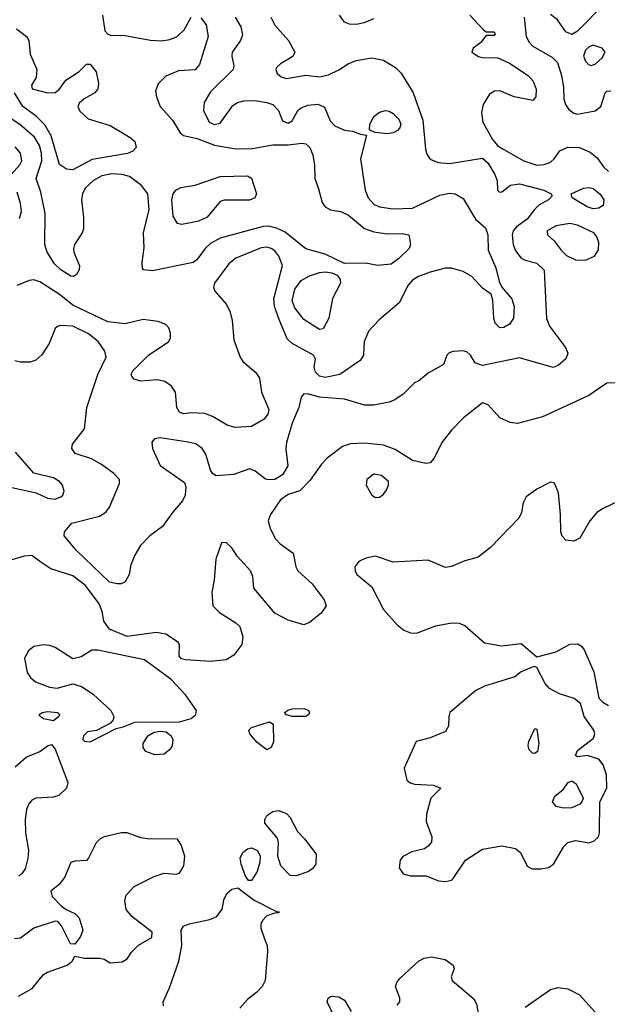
# Model space of a CAD drawing. Extents: x 1173079 to 1307053, y 522583 to 678478.
# Tile 247 of 256: x 1246452 to 1249478, y 579523 to 584592. Entities that reach past the tile are written whole.
import ezdxf

# ---------------------------------------------------------------- set-up
doc = ezdxf.new("R2010")
doc.units = 0

msp = doc.modelspace()

# ---------------------------------------------------------------- linework, layer by layer
at = {"layer": '0CON20XD'}
for points in [[(1249465, 584675.6), (1249325, 584533.8), (1249295, 584516.5), (1249265, 584528.9), (1249221, 584591), (1249185, 584619.2)], [(1247745.3, 584605), (1247765, 584563.3), (1247835.6, 584485), (1247868.9, 584425), (1247858.1, 584401.9), (1247794.7, 584365.3), (1247774, 584346), (1247770.6, 584335), (1247777.1, 584315), (1247797.8, 584297.8), (1247825, 584290), (1247925, 584306.2), (1247995, 584297.2), (1248042.2, 584307.8), (1248095, 584333.6), (1248144.2, 584365), (1248185, 584381.5), (1248265, 584396), (1248325, 584384), (1248386.9, 584346.9), (1248416.1, 584316.1), (1248478.5, 584215), (1248528.8, 584075), (1248542.4, 583925), (1248549.3, 583899.3), (1248565, 583874.3), (1248607.2, 583857.2), (1248665, 583852.1), (1248835, 583878.8), (1248863.6, 583855), (1248898.5, 583795), (1248910, 583765), (1248912, 583715), (1248922.5, 583705), (1248935, 583706.2), (1248979.6, 583740.4), (1249025, 583747.5), (1249151.2, 583715), (1249188.8, 583695), (1249193.3, 583685), (1249176, 583665), (1249125, 583636.4), (1249103.2, 583615), (1249065.3, 583565), (1249010, 583525), (1248992.5, 583505), (1248987.5, 583485), (1248992.7, 583435), (1249005, 583402.9), (1249035, 583364.4), (1249055, 583353.3), (1249115, 583337.8), (1249152.6, 583302.6), (1249164.1, 583054.1), (1249180.9, 583015), (1249263.6, 582903.6), (1249274.3, 582875), (1249265, 582846), (1249225, 582811.1), (1249198.7, 582801.3), (1249025, 582851.5), (1248835, 582811.5), (1248798, 582825), (1248772.9, 582865), (1248755, 582881.4), (1248735, 582887.1), (1248685, 582884.3), (1248663.6, 582876.4), (1248652, 582865), (1248633.9, 582816.1), (1248555, 582772), (1248506.9, 582733.1), (1248485, 582722), (1248426.2, 582663.8), (1248383.8, 582635), (1248355, 582622.2), (1248275, 582606.9), (1248228.3, 582608.3), (1248125, 582638.9), (1247995, 582648.8), (1247934.5, 582665.5), (1247914, 582665), (1247900.9, 582649.1), (1247888.7, 582595), (1247854.6, 582514.6), (1247825.5, 582415.5), (1247822, 582382), (1247832.7, 582295), (1247805, 582249.2), (1247765, 582225.6), (1247735, 582222.5), (1247717.4, 582227.4), (1247665, 582267.8), (1247635, 582279.4), (1247555, 582250), (1247464.2, 582244.2), (1247445, 582256.2), (1247433.7, 582273.7), (1247410, 582355), (1247392.2, 582385), (1247358.8, 582408.8), (1247309.6, 582419.6), (1247175, 582438.6), (1247146.1, 582433.9), (1247132.5, 582417.5), (1247135.7, 582385), (1247175, 582296.7), (1247299.7, 582209.7), (1247307, 582187), (1247304.4, 582145), (1247290.6, 582115), (1247238.2, 582055), (1247187.4, 581982.6), (1247122.5, 581935), (1247073.1, 581885), (1247044.3, 581835), (1247024.3, 581785.7), (1247016, 581735), (1246995, 581698.8), (1246975, 581688), (1246953, 581687), (1246915, 581696.7), (1246741.7, 581861.7), (1246680.5, 581935), (1246682.2, 581955), (1246719.6, 582000.4), (1246863.3, 582036.7), (1246895, 582057.1), (1246915, 582081.9), (1246965.4, 582205), (1246965.4, 582225), (1246936.1, 582256.1), (1246872.9, 582302.9), (1246821.5, 582331.5), (1246738, 582358), (1246719.4, 582385), (1246724, 582406), (1246785, 582486.2), (1246797.7, 582595), (1246853.3, 582765), (1246897.1, 582855), (1246890, 582885), (1246856, 582936), (1246805.6, 582975.6), (1246725, 583014.7), (1246662.4, 583017.6), (1246646.6, 583013.4), (1246635, 583002), (1246603.9, 582925), (1246565, 582866.7), (1246535, 582838.9), (1246505, 582828.2), (1246455, 582828.5), (1246426.4, 582836.4)], [(1247562.2, 584605), (1247591.1, 584555), (1247599.4, 584515), (1247588.6, 584485), (1247546.7, 584425), (1247544.5, 584405), (1247554.4, 584355), (1247550.6, 584335), (1247435, 584220.6), (1247402.1, 584165), (1247398.8, 584125), (1247427.5, 584065), (1247455, 584052.8), (1247485, 584058.8), (1247549.6, 584150.4), (1247573.8, 584165), (1247606, 584174), (1247665, 584176.5), (1247725, 584166.5), (1247755.2, 584155.2), (1247785.3, 584125.3), (1247805, 584071.4), (1247835, 584059.6), (1247855, 584070.6), (1247884.4, 584125), (1247901.2, 584138.8), (1247935, 584152.2), (1247987.2, 584157.2), (1248021.1, 584141.1), (1248051.4, 584071.4), (1248075, 584045.6), (1248125, 584023.3), (1248165, 584018.6), (1248206.4, 584003.6), (1248237.5, 583997.5), (1248206.2, 583875), (1248231, 583715), (1248245.8, 583675), (1248275, 583641.9), (1248305, 583628.8), (1248375, 583617.9), (1248475, 583621.9), (1248615, 583689.6), (1248665, 583698.8), (1248695, 583695.5), (1248735, 583671.4), (1248798.6, 583565), (1248851.2, 583521.2), (1248863.6, 583485), (1248864.6, 583405), (1248904.5, 583315), (1248920.8, 583245), (1248935.5, 583215.5), (1248986.7, 583155), (1248998.9, 583115), (1248994.5, 583055.5), (1248974.2, 583025), (1248945, 583006.7), (1248925, 583005.6), (1248900.4, 583030.4), (1248892.8, 583055), (1248887.7, 583147.7), (1248879.7, 583179.7), (1248835, 583210), (1248779.9, 583269.9), (1248735, 583295.5), (1248675, 583313.1), (1248645, 583313.1), (1248565, 583292.9), (1248505, 583269.6), (1248475, 583250.5), (1248453.1, 583225), (1248405.3, 583134.7), (1248303.6, 583046.3), (1248249.5, 582990.5), (1248225.4, 582935), (1248221.8, 582865), (1248205, 582838.1), (1248100, 582765), (1248025, 582749.6), (1247995, 582756.2), (1247975, 582777.5), (1247969.1, 582805), (1247974.5, 582845), (1247964.5, 582865), (1247855.6, 582925.6), (1247828.8, 582948.8), (1247787.9, 583047.9), (1247764.2, 583115), (1247760, 583155), (1247805.8, 583325.8), (1247785.5, 583375.5), (1247765, 583402.3), (1247746.9, 583415), (1247725, 583420.9), (1247695, 583417.1), (1247564.4, 583365), (1247528.2, 583335), (1247454.4, 583235), (1247449.4, 583215), (1247456.9, 583195), (1247516.9, 583125), (1247536, 583086), (1247546.4, 583043.6), (1247554, 582944), (1247587.3, 582855), (1247601.7, 582831.7), (1247667.5, 582775), (1247687.4, 582747.4), (1247697.5, 582675), (1247734.4, 582585), (1247729.5, 582560.5), (1247710, 582535), (1247645, 582497.5), (1247562.6, 582492.6), (1247523.6, 582503.6), (1247445, 582548.6), (1247405, 582564.3), (1247335, 582568), (1247295, 582563.3), (1247275, 582571.4), (1247261.1, 582595), (1247253.3, 582675), (1247232.9, 582705), (1247198.8, 582728.8), (1247161.7, 582738.3), (1247075, 582731.9), (1247041.4, 582741.4), (1247028.8, 582755), (1247026.4, 582766.4), (1247034, 582785), (1247114.3, 582865), (1247220, 582935), (1247228.5, 582955), (1247228, 582978), (1247220, 583005), (1247205, 583022.9), (1247165, 583038.2), (1247088.1, 583048.1), (1246995, 583026.7), (1246905, 583036.5), (1246725, 583121.8), (1246655, 583178.4), (1246555, 583242.9), (1246525, 583253.6), (1246499.8, 583250.2), (1246436.6, 583223.4)], [(1246877.5, 584615), (1246890.8, 584535), (1246905, 584518), (1246925, 584510), (1246985, 584512.5), (1247126, 584486), (1247182.6, 584482.6), (1247225, 584490.4), (1247262, 584505), (1247299.2, 584540.8), (1247334.4, 584605)], [(1247385, 584602.2), (1247411.5, 584565), (1247422.1, 584505), (1247377.9, 584362.1), (1247355, 584334.4), (1247270.3, 584329.7), (1247205, 584302), (1247165, 584261.2), (1247151.4, 584225), (1247155.7, 584195), (1247174.4, 584145), (1247238.5, 584075), (1247278.9, 584008.9), (1247295, 583995.7), (1247365, 583980.4), (1247455, 583946.7), (1247565, 583927.5), (1247650.9, 583929.1), (1247755, 583947.8), (1247835, 583947.1), (1247905, 583956.7), (1247925, 583952.2), (1247946.7, 583935), (1247961.5, 583895), (1247970.5, 583845), (1247971.5, 583775), (1247990.8, 583720.8), (1248010.3, 583650.3), (1248025, 583628.8), (1248052.7, 583612.7), (1248105, 583604.2), (1248145, 583585.8), (1248226.9, 583516.9), (1248275, 583500), (1248345, 583490), (1248421.7, 583491.7), (1248456.7, 583485), (1248464.3, 583435), (1248456.9, 583415), (1248405, 583361.9), (1248365, 583332.9), (1248295, 583326.9), (1248235, 583337.8), (1248125, 583336.2), (1248024.3, 583384.3), (1247925, 583412.2), (1247818.8, 583498.8), (1247775, 583519.2), (1247735, 583528.6), (1247705, 583527.1), (1247485, 583466.8), (1247435, 583439.6), (1247406.4, 583413.6)], [(1248273.2, 584596.8), (1248225, 584575.6), (1248185, 584566.9), (1248149.7, 584569.7), (1248125, 584580), (1248099.4, 584615)], [(1248770, 584615), (1248840.7, 584540.7), (1248855, 584530), (1248895, 584530), (1248900, 584515), (1248895, 584510), (1248855, 584510), (1248826.7, 584475), (1248786.7, 584445), (1248780, 584425), (1248815, 584402.9), (1248835, 584397.1), (1248914.4, 584395.6), (1248975, 584368.9), (1249070.6, 584305), (1249095.6, 584275), (1249111.5, 584235), (1249110, 584195), (1249095, 584176.2), (1248998.8, 584195), (1248925, 584225.5), (1248896.6, 584223.4), (1248871.8, 584208.2), (1248839.2, 584155), (1248830, 584115), (1248837.8, 584065), (1248887.2, 583975), (1248915, 583943.4), (1248945, 583923.5), (1249048.6, 583865), (1249115, 583842.5), (1249153.5, 583846.5), (1249185, 583858.9), (1249204.2, 583875), (1249233.2, 583916.8), (1249275, 583935.6), (1249335, 583934.4), (1249390, 583910), (1249425, 583880.8), (1249458.9, 583835), (1249485, 583811.4)], [(1249050.4, 584605), (1249060.4, 584505), (1249075, 584476.9), (1249095, 584456.4), (1249195, 584397.9), (1249221.6, 584371.6), (1249242.4, 584305), (1249252.5, 584245), (1249254.4, 584185), (1249262.9, 584155), (1249280.2, 584130.2), (1249305, 584110.6), (1249325, 584105.6), (1249415, 584122.5), (1249444.2, 584145.8), (1249466.7, 584215), (1249476.1, 584223.9), (1249495.9, 584225.9)], [(1246435, 584545.6), (1246486.2, 584505), (1246498.8, 584485), (1246506, 584415), (1246540, 584335), (1246536, 584295), (1246512.5, 584255), (1246516.2, 584236.2), (1246595.5, 584215.5), (1246635, 584216.9), (1246655, 584232.5), (1246689.1, 584280.9), (1246757.1, 584325), (1246795, 584364), (1246815, 584364), (1246845, 584323.8), (1246857.5, 584265), (1246853.4, 584236.6), (1246838.9, 584215), (1246784.3, 584185), (1246757.9, 584162.1), (1246751.5, 584145), (1246760.7, 584120.7), (1246805, 584081.1), (1246917.4, 584047.4), (1247020.8, 583985), (1247044.2, 583965), (1247052, 583935), (1247034.4, 583915.6), (1247006.2, 583903.8), (1246825, 583871.8), (1246725, 583820), (1246691.9, 583821.9), (1246655.9, 583845.9), (1246612.9, 583995), (1246581.3, 584051.3), (1246536.4, 584095), (1246468.5, 584145), (1246424.2, 584215)], [(1249395, 584356.7), (1249415, 584362.5), (1249451.5, 584395), (1249466.5, 584425), (1249452, 584445), (1249405, 584461.1), (1249385, 584453.3), (1249365.4, 584435), (1249356.1, 584405), (1249365, 584379.2), (1249381.1, 584361.1), (1249395, 584356.7)], [(1247406.4, 583413.6), (1247363.8, 583356.2), (1247345, 583342.2), (1247135, 583300), (1247090, 583305), (1247083.6, 583313.6), (1247082, 583342), (1247092.1, 583417.9), (1247089.2, 583495), (1247117.8, 583615), (1247112, 583695), (1247079.3, 583739.3), (1247016.7, 583785), (1246980, 583795), (1246925, 583798.5), (1246875, 583788.6), (1246831.5, 583765), (1246789.6, 583725), (1246774.6, 583695), (1246770, 583665), (1246780, 583575), (1246779.5, 583515), (1246773.5, 583495), (1246733.6, 583435), (1246728.8, 583415), (1246730.9, 583395), (1246758.9, 583325), (1246758.1, 583305), (1246745, 583280), (1246729.5, 583270.5), (1246715, 583271.9), (1246664.3, 583305), (1246630.5, 583335), (1246592.3, 583395), (1246580.4, 583435), (1246582.7, 583595), (1246560.5, 583705), (1246536.9, 583775), (1246565.6, 583865), (1246563.3, 583905), (1246552.8, 583945), (1246528, 583988), (1246452.2, 584052.2), (1246294.7, 584154.7)], [(1248345, 584004.5), (1248281.7, 584011.7), (1248252.5, 584025), (1248254.2, 584055), (1248275, 584093.8), (1248304.1, 584115.9), (1248335, 584124.2), (1248355, 584121.9), (1248375, 584110), (1248405, 584079.4), (1248414.6, 584055), (1248410, 584035), (1248398, 584022), (1248375, 584010), (1248345, 584004.5)], [(1246407.9, 583795), (1246453.2, 583845), (1246462.5, 583865), (1246455.4, 583905), (1246427.6, 583937.6)], [(1247285, 583537.1), (1247265, 583543.3), (1247241.4, 583581.4), (1247235.3, 583665), (1247241.5, 583695), (1247255.6, 583715), (1247282.3, 583727.8), (1247355, 583740), (1247485, 583784.2), (1247625, 583788.2), (1247645, 583777.1), (1247670.8, 583695), (1247663.3, 583675), (1247635, 583662.9), (1247505, 583663.3), (1247485, 583656.7), (1247416.7, 583575), (1247372.5, 583555), (1247315, 583543.3), (1247285, 583537.1)], [(1246451.3, 583568.7), (1246461.6, 583605), (1246456.3, 583646.3), (1246437.8, 583705)], [(1249405, 583618.2), (1249375, 583628.8), (1249296.7, 583675), (1249291.2, 583695), (1249355.3, 583724.7), (1249385, 583727.6), (1249405, 583722.7), (1249439.5, 583695), (1249459.4, 583665), (1249456.2, 583635), (1249435, 583621.9), (1249405, 583618.2)], [(1249365, 583354.6), (1249411.9, 583375), (1249433.3, 583406.7), (1249433.6, 583445), (1249424.4, 583475), (1249409.4, 583495), (1249325, 583534.7), (1249285, 583542.6), (1249215, 583530.9), (1249168.1, 583505), (1249170, 583485), (1249205, 583454.4), (1249240.8, 583405), (1249268.2, 583378.2), (1249315, 583356.1), (1249365, 583354.6)], [(1247995, 582997.1), (1247915, 583049.1), (1247868.1, 583108.1), (1247855.8, 583145), (1247869.1, 583205), (1247900.5, 583249.5), (1247945, 583274), (1247995, 583290.9), (1248025, 583294.4), (1248059.7, 583289.7), (1248087.3, 583277.3), (1248102, 583255), (1248104.3, 583235), (1248062.7, 583157.2), (1248044.6, 583055.4), (1248015, 583001.2), (1247995, 582997.1)], [(1249643.2, 582726.8), (1249475, 582721.1), (1249382.9, 582657.1), (1249145, 582548), (1249015, 582512.7), (1248977.8, 582517.8), (1248925, 582541.9), (1248865, 582609.4), (1248835, 582619.1), (1248737.9, 582542.1), (1248675, 582479.4), (1248625.6, 582415), (1248585.5, 582334.5), (1248565, 582310.8), (1248545, 582307.5), (1248475, 582323.5), (1248385, 582378.5), (1248325, 582401.2), (1248228, 582412), (1248155, 582408.9), (1248115, 582394.3), (1248035, 582334.4), (1248006.2, 582303.8), (1247948.2, 582221.8), (1247895, 582167.1), (1247835, 582147.1), (1247795, 582120), (1247742.9, 582045), (1247731.7, 582011.7), (1247742.4, 581972.4), (1247769.1, 581919.1), (1247793.7, 581893.7), (1247860.6, 581845), (1247874.4, 581775), (1247884.4, 581755), (1247958.1, 581688.1), (1248020, 581605), (1248030, 581575), (1248005, 581536.9), (1247945, 581488.5), (1247915, 581476.5), (1247835, 581500.9), (1247765.9, 581535.9), (1247657.1, 581665), (1247652.5, 581725), (1247640, 581755), (1247570.9, 581830.9), (1247545, 581872.5), (1247515, 581900), (1247491.7, 581898.3), (1247462, 581815), (1247453, 581707), (1247441.4, 581645), (1247445.7, 581575), (1247480.2, 581540.2), (1247565, 581486.7), (1247585, 581467.5), (1247601.2, 581415), (1247595.3, 581375), (1247555, 581320.5), (1247515, 581297.1), (1247435, 581287.1), (1247305, 581295.7), (1247285, 581301.4), (1247272.5, 581315), (1247273.9, 581373.9), (1247268.8, 581385), (1247205, 581428.6), (1247155, 581436.5), (1247005, 581417.2), (1246914.5, 581455), (1246884.6, 581495), (1246876.9, 581545), (1246860.7, 581585), (1246789.8, 581679.8), (1246725, 581728.8), (1246611.2, 581765), (1246555, 581802), (1246514.1, 581834.1), (1246475, 581830.8), (1246365, 581796.9)], [(1246635, 582124.4), (1246663.8, 582135), (1246674, 582145), (1246680, 582165), (1246672, 582195), (1246656, 582215), (1246625, 582232.9), (1246525, 582258), (1246430.6, 582365)], [(1248285, 582132.9), (1248305, 582134.2), (1248323.2, 582146.8), (1248340.3, 582169.7), (1248351.4, 582195), (1248350.6, 582215), (1248315.8, 582245), (1248275, 582252.9), (1248238.9, 582225), (1248236.5, 582195), (1248265, 582144.3), (1248285, 582132.9)], [(1246365, 582193.1), (1246535.9, 582155.9), (1246595, 582129.2), (1246635, 582124.4)], [(1249617.7, 582152.3), (1249456, 582075), (1249424.6, 582055.4), (1249388.8, 582011.2), (1249336.7, 581923.3), (1249305, 581906.7), (1249265, 581911.9), (1249245, 581933.8), (1249239.4, 581955), (1249237.5, 582045), (1249226.2, 582156.2), (1249205.6, 582205.6), (1249185, 582211.2), (1249114.6, 582175.4), (1249060, 582135), (1249044, 582105), (1249036, 582055), (1249022, 582025), (1248876, 581875), (1248813.3, 581825), (1248745, 581806.2), (1248675, 581776.5), (1248645, 581771.8), (1248555, 581808.9), (1248375, 581800), (1248285, 581829.4), (1248235, 581820), (1248197.5, 581802.5), (1248178.1, 581775), (1248178.9, 581755), (1248188.1, 581735), (1248265, 581672.9), (1248325.9, 581555), (1248396.2, 581476.2), (1248429.9, 581449.9), (1248465, 581434.6), (1248495, 581432.9), (1248595, 581471.4), (1248675, 581487.1), (1248715, 581485.8), (1248745, 581472.9), (1248845, 581383.1), (1248935, 581368.9), (1249035, 581380), (1249115, 581312.5), (1249215, 581337.9), (1249285, 581376.9), (1249325, 581379.2), (1249345, 581366.2), (1249358.3, 581348.3), (1249409.5, 581235), (1249435, 581099.2), (1249455, 581078.2), (1249485, 581061.5)], [(1246815, 580873.8), (1246948, 580942), (1246985, 580950.6), (1247044.4, 580975.6), (1247275, 580978), (1247335.2, 580994.8), (1247359.5, 581015), (1247361.8, 581035), (1247306.4, 581116.4), (1247231.5, 581195), (1247095, 581297.2), (1246854.4, 581345.6), (1246823.6, 581346.4), (1246767.8, 581312.2), (1246725, 581301.5), (1246635, 581359.2), (1246605, 581370.5), (1246575, 581373.3), (1246525, 581364.4), (1246496.9, 581343.1), (1246476.5, 581305), (1246489.5, 581230.5), (1246506.5, 581205), (1246533, 581183), (1246604.8, 581154.8), (1246645, 581151.2), (1246725, 581172.9), (1246769.9, 581159.9), (1246829.4, 581119.4), (1246921.1, 581035), (1246937.1, 581005), (1246932.9, 580987.1), (1246919.5, 580970.5), (1246847.7, 580932.3), (1246800, 580925), (1246780, 580905), (1246777, 580887), (1246785, 580877.5), (1246815, 580873.8)], [(1248645, 580154.3), (1248675, 580162), (1248685, 580171.2), (1248748, 580265), (1248835, 580321.4), (1248935, 580339.2), (1249004.4, 580324.4), (1249030.8, 580305), (1249065, 580233.8), (1249090.6, 580220.6), (1249135, 580220), (1249175, 580228), (1249201.2, 580245), (1249254.5, 580335.5), (1249275, 580356), (1249315, 580365.8), (1249385, 580354.4), (1249411.2, 580365), (1249432, 580385), (1249438, 580405), (1249440, 580565), (1249476.2, 580635), (1249474.2, 580705), (1249457.5, 580755), (1249433.8, 580785), (1249375, 580804.3), (1249325, 580796.7), (1249314.2, 580804.2), (1249325, 580828.8), (1249407.6, 580892.4), (1249414.3, 580915), (1249408.6, 580935), (1249359.5, 581005), (1249340.8, 581070.8), (1249307.2, 581097.2), (1249231.2, 581121.2), (1249179.5, 581149.5), (1249158.8, 581175), (1249115, 581257.5), (1249105, 581262.5), (1249090.7, 581259.3), (1249035, 581233.8), (1249001.9, 581208.1), (1248845, 581160.5), (1248801.2, 581138.8), (1248667.8, 581025), (1248661.1, 581005), (1248659.5, 580955), (1248645, 580928.1), (1248565, 580895.5), (1248494.4, 580875.6), (1248432.1, 580737.9), (1248446.2, 580676.2), (1248462.3, 580662.3), (1248485, 580656.2), (1248580.7, 580650.7), (1248620, 580635), (1248570, 580585), (1248547.6, 580502.4), (1248545.6, 580464.4), (1248574.4, 580385), (1248571.9, 580358.1), (1248555, 580336.2), (1248535.9, 580324.1), (1248471.9, 580308.1), (1248425, 580283.3), (1248411.2, 580265), (1248406.7, 580225), (1248427.5, 580195), (1248465, 580183.8), (1248545, 580183.8), (1248608.8, 580158.8), (1248645, 580154.3)], [(1246625, 580982), (1246575, 580992), (1246556.7, 581005), (1246552.5, 581015), (1246567.5, 581025), (1246595, 581029.5), (1246646.7, 581025), (1246656, 581015), (1246652.5, 581005), (1246625, 580982)], [(1247925, 581004.4), (1247854.4, 581004.4), (1247820, 581015), (1247817.5, 581025), (1247832.3, 581037.7), (1247855, 581044), (1247915, 581045.7), (1247936.6, 581036.6), (1247943.8, 581025), (1247941.2, 581015), (1247925, 581004.4)], [(1247725, 580833.8), (1247675, 580870), (1247636.7, 580915), (1247631.2, 580935), (1247645, 580947.5), (1247738, 580978), (1247756.7, 580965), (1247758, 580875), (1247746.7, 580845), (1247725, 580833.8)], [(1247147.2, 580807.2), (1247100.8, 580825), (1247088.1, 580845), (1247087.8, 580865), (1247111.5, 580905), (1247145, 580924.1), (1247175, 580929.1), (1247206.7, 580925), (1247231.8, 580905), (1247240, 580885), (1247236.1, 580853.9), (1247225, 580834.3), (1247195, 580811.1), (1247147.2, 580807.2)], [(1249105, 580814), (1249093.3, 580815), (1249075, 580833.3), (1249070.8, 580855), (1249073.4, 580876.6), (1249105, 580942.5), (1249115, 580940), (1249125.4, 580865), (1249118.1, 580825), (1249105, 580814)], [(1246428, 580745), (1246485.3, 580794.7), (1246556.2, 580825), (1246595, 580853.8), (1246615, 580861.2), (1246635, 580836.2), (1246699.1, 580665), (1246692.5, 580635), (1246652.4, 580597.6), (1246625, 580588.5), (1246535, 580583.3), (1246515, 580574.3), (1246498.1, 580555), (1246486.7, 580525), (1246480.6, 580475), (1246481.1, 580405), (1246496.2, 580316.2), (1246493.9, 580275), (1246479, 580221), (1246465, 580197.9), (1246447, 580183)], [(1249255, 580533.5), (1249215, 580541.4), (1249196, 580565), (1249208, 580595), (1249251.4, 580628.6), (1249276.7, 580665), (1249295, 580673.3), (1249317.3, 580657.3), (1249353.3, 580585), (1249347.5, 580565), (1249335.9, 580554.1), (1249295, 580534.3), (1249255, 580533.5)], [(1247875, 580183.8), (1247845, 580186.7), (1247796, 580235), (1247781.9, 580285), (1247784.2, 580354.2), (1247778.8, 580378.8), (1247714.2, 580455), (1247714.2, 580475), (1247724, 580495), (1247755, 580516), (1247785, 580520), (1247826.2, 580505), (1247844, 580485), (1247882.7, 580412.7), (1247918.8, 580375), (1247978.8, 580295), (1247976.2, 580245), (1247959.5, 580220.5), (1247935.9, 580204.1), (1247875, 580183.8)], [(1246445, 579564.5), (1246515.8, 579605), (1246573.7, 579676.3), (1246595, 579688.9), (1246696.4, 579723.6), (1246722.5, 579745), (1246735, 579770), (1246785, 579760), (1246865, 579760), (1246887.5, 579755), (1246917, 579737), (1246979.3, 579740.7), (1247005, 579756.7), (1247028.3, 579791.7), (1247063.2, 579826.8), (1247133, 579867), (1247133.3, 579895), (1247029.2, 579975), (1247000.3, 580010.3), (1246993.8, 580055), (1247000.8, 580085), (1247041.5, 580128.5), (1247145, 580181.3), (1247195, 580197.5), (1247256.9, 580193.1), (1247275, 580198), (1247297.1, 580235), (1247302.5, 580285), (1247283.9, 580343.9), (1247263.9, 580373.9), (1247110, 580375), (1247075, 580379.1), (1247042.3, 580392.3), (1247005, 580406.5), (1246975.5, 580405.5), (1246886.7, 580385), (1246866, 580375), (1246846.2, 580355), (1246806.2, 580275), (1246795, 580263.3), (1246735, 580260), (1246715, 580253.3), (1246682.7, 580175), (1246655, 580139.5), (1246612.5, 580105), (1246618.3, 580078.3), (1246665, 580030), (1246690.3, 580010.3), (1246735, 579991.2), (1246757.7, 579967.7), (1246776.2, 579905), (1246765, 579872.5), (1246735, 579832.5), (1246713.6, 579833.6), (1246667, 579927), (1246648.8, 579948.8), (1246635, 579951.2), (1246525, 579915.6), (1246455, 579864.2), (1246425, 579859.2)], [(1247645, 580160), (1247630.7, 580160.7), (1247615, 580182.5), (1247592.2, 580245), (1247587.8, 580275), (1247600.6, 580305), (1247625, 580322.7), (1247645, 580328.2), (1247675.8, 580315), (1247690, 580285), (1247688.5, 580255), (1247675, 580206.7), (1247645, 580160)], [(1247192.5, 579515), (1247190, 579535), (1247222.6, 579607.4), (1247270.7, 579745), (1247286.7, 579825), (1247282.5, 579905), (1247294.6, 579925.4), (1247325, 579937.5), (1247431.2, 579958.8), (1247466.7, 579975), (1247495, 580012.5), (1247504, 580065), (1247520, 580095), (1247545, 580115.7), (1247575, 580122), (1247659.8, 580059.8), (1247775, 580000), (1247788.3, 579998.3), (1247787, 579993), (1247765, 579992.5), (1247725, 579978.8), (1247702.5, 579955), (1247694.3, 579935), (1247694.3, 579915), (1247714.7, 579854.7), (1247725.5, 579825), (1247727.9, 579795), (1247715.3, 579644.7), (1247700.6, 579615), (1247673.1, 579585), (1247625, 579547.1), (1247586.2, 579503.8)], [(1248395, 579518.8), (1248408.8, 579535), (1248410, 579555), (1248388, 579615), (1248394.2, 579635), (1248410, 579655), (1248506.2, 579745), (1248535, 579761.1), (1248572.6, 579767.4), (1248643, 579753), (1248684, 579725), (1248689.2, 579705), (1248674.2, 579665), (1248679.2, 579645), (1248791.2, 579551.2), (1248804.5, 579525), (1248818.8, 579445)], [(1249055, 579508.9), (1249185, 579598.5), (1249225, 579609.4), (1249275, 579602), (1249335, 579572), (1249432.7, 579462.7)], [(1248175, 579246.2), (1248035.8, 579535), (1248041.2, 579555), (1248055, 579564), (1248095, 579561.4), (1248125, 579544), (1248158, 579485)]]:
    msp.add_lwpolyline(points, dxfattribs=at)

doc.saveas('drawing.dxf')
